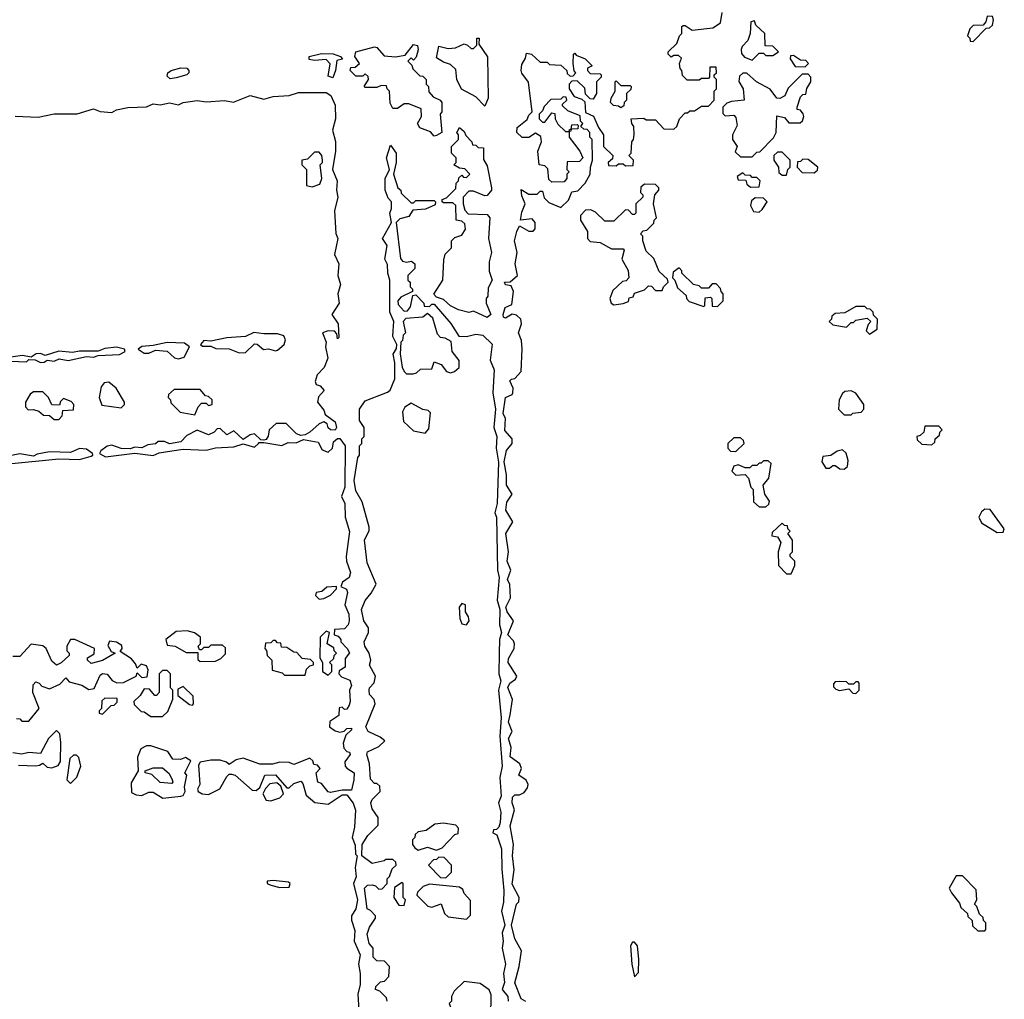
# Model space of a CAD drawing. Extents: x 2708302 to 2968450, y 494490 to 722710.
# Tile 136 of 256: x 2808495 to 2812770, y 668972 to 673225. Entities that reach past the tile are written whole.
import ezdxf

# ---------------------------------------------------------------- set-up
doc = ezdxf.new("R2010")
doc.units = 0

msp = doc.modelspace()

# ---------------------------------------------------------------- linework, layer by layer
at = {"layer": '0CON20XD'}
for points in [[(2811215, 672790), (2811255, 672790), (2811291.7, 672751.7), (2811335, 672750), (2811348.3, 672761.7), (2811360, 672795), (2811385, 672820), (2811395, 672820), (2811405, 672830), (2811425, 672830), (2811455, 672850), (2811485, 672850), (2811510, 672875), (2811510, 672915), (2811520, 672925), (2811520, 672965), (2811510, 672975), (2811510, 672985), (2811520, 672995), (2811518.3, 673018.3), (2811491.7, 673018.3), (2811490, 672975), (2811485, 672970), (2811455, 672970), (2811445, 672962.5), (2811393, 672963), (2811373, 672983), (2811370, 673005), (2811363, 673013), (2811360, 673035), (2811368.3, 673058.3), (2811355, 673070), (2811335, 673070), (2811323, 673063), (2811310, 673075), (2811310, 673085), (2811348.3, 673121.7), (2811360, 673155), (2811370, 673165), (2811370, 673195), (2811375, 673200), (2811385, 673200), (2811415, 673180), (2811505, 673190), (2811538.3, 673211.7), (2811545, 673256.2)], [(2812635, 673130), (2812691.7, 673188.3), (2812705, 673190), (2812718.3, 673201.7), (2812722.5, 673225), (2812718.3, 673238.3), (2812695, 673240), (2812690, 673215), (2812678.3, 673201.7), (2812635, 673200), (2812620, 673185), (2812610, 673155), (2812620, 673145), (2812621.7, 673131.7), (2812635, 673130)], [(2811675, 673050), (2811705, 673080), (2811725, 673080), (2811735, 673070), (2811765, 673070), (2811790, 673085), (2811765, 673110), (2811731.7, 673111.7), (2811730, 673165), (2811691.7, 673201.7), (2811685, 673220), (2811670, 673215), (2811666.7, 673165), (2811656, 673134), (2811631.7, 673108.3), (2811627.5, 673095), (2811628.3, 673078.3), (2811641.7, 673061.7), (2811675, 673050)], [(2810515, 672850), (2810475, 672890), (2810413.6, 672923.6), (2810392.5, 672965), (2810388.3, 673008.3), (2810365, 673030), (2810335, 673040), (2810305, 673060), (2810315, 673110), (2810355, 673100), (2810387.5, 673102.5), (2810425, 673120), (2810440, 673115), (2810455, 673100), (2810465, 673100), (2810480, 673115), (2810480, 673145), (2810490, 673145), (2810488.3, 673118.3), (2810525.9, 673064.1), (2810528.8, 672885), (2810515, 672850)], [(2810295, 672720), (2810278.3, 672738.3), (2810232.5, 672755), (2810222.5, 672775), (2810240, 672805), (2810238.3, 672838.3), (2810185, 672860), (2810165, 672860), (2810135, 672840), (2810115, 672840), (2810103, 672863), (2810100, 672915), (2810090, 672925), (2810088.3, 672938.3), (2810065, 672940), (2810045, 672930), (2809995, 672930), (2809990, 672935), (2810010, 672965), (2810008.3, 672978.3), (2809995, 672990), (2809985, 672980), (2809955, 672980), (2809930, 673005), (2809932.5, 673017.5), (2809951.7, 673018.3), (2809970, 673035), (2809950, 673065), (2809955, 673086), (2810035, 673107.1), (2810045, 673103.8), (2810078, 673068), (2810126.2, 673063.8), (2810168.3, 673071.7), (2810205, 673117.5), (2810222.5, 673112.5), (2810225.6, 673094.4), (2810217, 673063), (2810205, 673050), (2810195, 673060), (2810180, 673045), (2810198.3, 673028.3), (2810201.7, 673011.7), (2810231.7, 672981.7), (2810245, 672980), (2810260, 672965), (2810260, 672945), (2810270, 672935), (2810271.7, 672911.7), (2810290, 672890), (2810320, 672875), (2810327.5, 672865), (2810327.5, 672825), (2810320, 672815), (2810327.5, 672735), (2810305, 672722.5), (2810295, 672720)], [(2809855, 672973.3), (2809835, 672980), (2809843, 673033), (2809825, 673052.5), (2809775, 673047.5), (2809752.5, 673052.5), (2809752.5, 673065), (2809805, 673078.8), (2809856.1, 673076.1), (2809887.5, 673065), (2809897, 673053), (2809871.7, 673048.3), (2809866.7, 673005), (2809855, 672973.3)], [(2810692.5, 668962.5), (2810672.5, 668975), (2810644.4, 669044.4), (2810663.8, 669115), (2810673.6, 669183.6), (2810644.5, 669234.5), (2810630.8, 669295), (2810652.5, 669385), (2810662.5, 669395), (2810663.3, 669415), (2810632.7, 669472.7), (2810642, 669535), (2810634, 669595), (2810638.8, 669645), (2810624.4, 669725), (2810643.3, 669795), (2810632.5, 669825), (2810635, 669850), (2810645, 669860), (2810665, 669860), (2810685, 669870), (2810700, 669890), (2810702.2, 669905), (2810694.5, 669924.5), (2810662.5, 669945), (2810673.8, 669975), (2810666.2, 669995), (2810624.2, 670025), (2810628.8, 670065), (2810617.1, 670105), (2810633.8, 670135), (2810617.5, 670175), (2810625, 670206.7), (2810634.1, 670274.1), (2810614.3, 670325.7), (2810623.8, 670345), (2810647.7, 670362.3), (2810653.3, 670375), (2810615.8, 670435), (2810618, 670452), (2810641.2, 670495), (2810643.8, 670515), (2810638.8, 670528.8), (2810613.8, 670555), (2810638.8, 670615), (2810611.2, 670655), (2810606, 670675), (2810626.7, 670715), (2810623.3, 670773.3), (2810613.3, 670795), (2810627.5, 670835), (2810612, 670875), (2810616.7, 670915), (2810605.8, 670995), (2810636.7, 671045), (2810605.6, 671095.6), (2810609.4, 671130.6), (2810633.3, 671165), (2810608, 671205), (2810608.8, 671248.8), (2810598.8, 671305), (2810609.2, 671355), (2810632.5, 671385), (2810633.3, 671395), (2810632.5, 671405), (2810601.1, 671441.1), (2810604.1, 671494.1), (2810594.2, 671515), (2810604.3, 671585), (2810632.5, 671597.5), (2810636.7, 671605), (2810637.5, 671625), (2810623, 671657), (2810630, 671665), (2810645, 671667.5), (2810672.5, 671697.5), (2810676.6, 671796.6), (2810673.1, 671833.1), (2810660, 671865), (2810674, 671905), (2810671.2, 671925), (2810652.3, 671942.3), (2810633.6, 671946.4), (2810605, 671930), (2810595, 671933.3), (2810593.8, 671945), (2810603.3, 671975), (2810631.2, 671988.8), (2810638.6, 672045), (2810629.5, 672069.5), (2810603.8, 672073.8), (2810600, 672085), (2810625, 672086.7), (2810656.7, 672115), (2810646.7, 672165), (2810654.4, 672215), (2810643.3, 672265), (2810653.8, 672305), (2810665, 672330), (2810705, 672306.7), (2810725, 672307.5), (2810733, 672317), (2810733.3, 672345), (2810720.7, 672360.7), (2810670, 672355), (2810675, 672390), (2810690, 672425), (2810675, 672460), (2810672.5, 672487.5), (2810705, 672467.5), (2810741.7, 672468.3), (2810755, 672480), (2810765, 672480), (2810771.7, 672451.7), (2810791.7, 672431.7), (2810845, 672410), (2810878.3, 672441.7), (2810891.7, 672478.3), (2810918.3, 672481.7), (2810950, 672515), (2810972.5, 672555), (2810973.3, 672585), (2810982.5, 672615), (2810980, 672705), (2810970, 672715), (2810970, 672735), (2810958.3, 672748.3), (2810945, 672750), (2810931.7, 672761.7), (2810940, 672775), (2810930, 672785), (2810928.3, 672808.3), (2810875, 672830), (2810851.7, 672851.7), (2810851.7, 672858.3), (2810870, 672875), (2810868.3, 672888.3), (2810855, 672890), (2810845, 672880), (2810801.7, 672878.3), (2810771.7, 672848.3), (2810765, 672830), (2810750, 672815), (2810750, 672795), (2810765, 672780), (2810775, 672780), (2810805, 672820), (2810818.3, 672818.3), (2810820, 672795), (2810831.7, 672771.7), (2810865, 672740), (2810880, 672740), (2810881.7, 672748.3), (2810890, 672750), (2810891.7, 672768.3), (2810915, 672770), (2810920, 672765), (2810918.3, 672751.7), (2810890, 672750), (2810888.3, 672741.7), (2810880, 672740), (2810880, 672715), (2810927.5, 672655), (2810940, 672625), (2810925, 672610), (2810871.7, 672608.3), (2810870, 672575), (2810880, 672565), (2810870, 672555), (2810870, 672535), (2810858.3, 672521.7), (2810805, 672520), (2810791.7, 672531.7), (2810788.3, 672578.3), (2810775, 672590), (2810750, 672595), (2810744, 672655), (2810760, 672695), (2810758.3, 672718.3), (2810735, 672732.5), (2810705, 672713.3), (2810676.7, 672713.3), (2810653.3, 672735), (2810655, 672757.5), (2810698.3, 672791.7), (2810705, 672810), (2810720, 672825), (2810703.8, 672953.8), (2810675, 672992.5), (2810672.9, 673005), (2810675, 673030), (2810691.7, 673058.3), (2810695, 673080), (2810717.5, 673075), (2810755, 673040), (2810785, 673040), (2810795, 673030), (2810845, 673027.5), (2810870, 673005), (2810871.7, 672991.7), (2810885, 672980), (2810898.3, 672981.7), (2810910, 672995), (2810902.5, 673002.5), (2810897.5, 673035), (2810900, 673075), (2810905, 673080), (2810911.7, 673071.7), (2810950, 673055), (2810980, 673025), (2810960, 673015), (2810960, 673005), (2810971.7, 672991.7), (2811015, 672990), (2811020, 672985), (2811020, 672975), (2811000, 672955), (2811000, 672905), (2810985, 672880), (2810971.7, 672881.7), (2810951.7, 672901.7), (2810948.3, 672928.3), (2810915, 672960), (2810891.7, 672958.3), (2810880, 672945), (2810880, 672925), (2810901.7, 672891.7), (2810935, 672880), (2810948.3, 672868.3), (2810951.7, 672821.7), (2810986.4, 672806.4), (2811007.5, 672757.5), (2811030, 672725), (2811030, 672675), (2811070, 672635), (2811068.3, 672621.7), (2811050, 672605), (2811051.7, 672591.7), (2811085, 672590), (2811095, 672600), (2811115, 672600), (2811125, 672590), (2811158.3, 672591.7), (2811160, 672615), (2811140, 672635), (2811150, 672645), (2811152.5, 672695), (2811160, 672705), (2811163, 672727), (2811161.7, 672761.7), (2811152.5, 672775), (2811150, 672795), (2811205, 672797.5), (2811215, 672790)], [(2811905, 673020), (2811920, 673035), (2811908.3, 673048.3), (2811885, 673050), (2811855, 673070), (2811841.7, 673068.3), (2811840, 673055), (2811861.7, 673021.7), (2811905, 673020)], [(2809148.3, 672968.3), (2809135, 672980), (2809137.5, 672995), (2809152.5, 673005), (2809195, 673016), (2809220, 673015), (2809230, 673005), (2809230, 672995), (2809220, 672985), (2809175, 672973.3), (2809148.3, 672968.3)], [(2811675, 672630), (2811695, 672650), (2811708.3, 672651.7), (2811768.3, 672711.7), (2811780, 672735), (2811781.7, 672808.3), (2811815, 672800), (2811835, 672777.5), (2811883, 672777), (2811893.6, 672786.4), (2811900, 672805), (2811897, 672817), (2811885, 672832.5), (2811870, 672835), (2811870, 672845), (2811885, 672890), (2811895, 672900), (2811908.3, 672901.7), (2811913, 672927), (2811930, 672955), (2811930, 672975), (2811918.3, 672988.3), (2811891.7, 672988.3), (2811831.7, 672928.3), (2811816.7, 672895), (2811795, 672882.5), (2811782.5, 672885), (2811754, 672924), (2811694, 672955), (2811652.5, 672992.5), (2811635, 672992.5), (2811620, 672980), (2811617, 672957), (2811636.7, 672925), (2811640, 672875), (2811585, 672870), (2811565, 672862.5), (2811547.5, 672845), (2811548.3, 672818.3), (2811558.3, 672808.3), (2811595, 672810), (2811605, 672800), (2811610, 672765), (2811590, 672725), (2811590, 672705), (2811610, 672675), (2811601.7, 672651.7), (2811625, 672630), (2811675, 672630)], [(2811105, 672842.5), (2811095, 672850), (2811073, 672853), (2811060, 672865), (2811062.5, 672885), (2811080, 672915), (2811080, 672955), (2811085, 672960), (2811105, 672940), (2811145, 672940), (2811150, 672935), (2811148.3, 672921.7), (2811130, 672905), (2811130, 672875), (2811120, 672865), (2811118.3, 672851.7), (2811105, 672842.5)], [(2808475, 672805.8), (2808575, 672802), (2808645, 672815.7), (2808745, 672815.8), (2808815, 672837.5), (2808845, 672826), (2808895, 672822.5), (2808915, 672833.3), (2808965, 672843.3), (2809045, 672846.2), (2809075, 672860), (2809105, 672856), (2809145, 672864), (2809183.9, 672856.1), (2809204.4, 672865.6), (2809265, 672874), (2809305, 672868.6), (2809383.6, 672873.6), (2809423.6, 672866.4), (2809495, 672895.8), (2809555, 672880), (2809595, 672891.4), (2809664.4, 672895.6), (2809705, 672909.2), (2809825, 672908.8), (2809845.8, 672895.8), (2809864.1, 672854.1), (2809866, 672795), (2809852.5, 672745), (2809865.8, 672695.8), (2809865.8, 672655), (2809853.3, 672575), (2809873.8, 672525), (2809870, 672485), (2809875.8, 672454.2), (2809861.2, 672395), (2809867, 672297), (2809876.2, 672275), (2809862.5, 672205), (2809880, 672165), (2809876, 672115), (2809888, 672075), (2809876, 672035), (2809882.5, 671995), (2809850, 671945), (2809877.5, 671905), (2809880, 671845), (2809875, 671840), (2809871.7, 671861.7), (2809862.5, 671872.5), (2809835, 671873.8), (2809810, 671865), (2809826.2, 671825), (2809822.5, 671805), (2809833.3, 671755), (2809816.7, 671715), (2809786.4, 671683.6), (2809777.5, 671655), (2809781.7, 671641.7), (2809800, 671635), (2809817.5, 671615), (2809791.7, 671588.3), (2809787.5, 671565), (2809815, 671530), (2809821.7, 671511.7), (2809865, 671480), (2809871.2, 671455), (2809865, 671442.5), (2809843.9, 671443.9), (2809833.9, 671453.9), (2809830, 671470), (2809815, 671480), (2809795, 671470), (2809755, 671433.8), (2809735, 671422.5), (2809715, 671420), (2809697, 671427), (2809651.7, 671471.7), (2809608.3, 671471.7), (2809577.5, 671445), (2809573.6, 671416.4), (2809565, 671402.5), (2809555, 671400), (2809541.7, 671401.7), (2809515, 671427.5), (2809495, 671422.5), (2809465, 671402.5), (2809425, 671440), (2809395, 671422.5), (2809365, 671450), (2809351.7, 671448.3), (2809340, 671435), (2809315, 671423.3), (2809265, 671442.5), (2809220, 671420), (2809195, 671392.5), (2809145, 671383.8), (2809123.8, 671393.8), (2809096.7, 671393.3), (2809085, 671383.3), (2809050.7, 671379.3), (2809025, 671366.7), (2808995, 671370), (2808975, 671362.5), (2808935, 671363.3), (2808895, 671377.5), (2808875, 671373.3), (2808847, 671353), (2808841.7, 671341.7), (2808867, 671327), (2808995, 671343.8), (2809075, 671333.8), (2809100, 671345), (2809155, 671353.8), (2809205, 671360), (2809305, 671356), (2809345, 671365.8), (2809425, 671370.8), (2809465, 671383.3), (2809515, 671370), (2809532.5, 671385)], [(2810525, 671932.5), (2810465, 671960), (2810445, 671953.3), (2810400, 671965), (2810365, 671982.5), (2810335, 672010), (2810305, 672020), (2810293.3, 672033.3), (2810332.5, 672095), (2810337, 672183), (2810343, 672207), (2810370, 672235), (2810370, 672265), (2810385, 672280), (2810415, 672290), (2810430, 672315), (2810428.3, 672338.3), (2810415, 672350), (2810390, 672355), (2810388.3, 672418.3), (2810375, 672430), (2810335, 672430), (2810330, 672435), (2810330, 672445), (2810348.3, 672451.7), (2810388.3, 672491.7), (2810390, 672515), (2810400, 672525), (2810401.7, 672538.3), (2810415, 672550), (2810421.7, 672541.7), (2810435, 672540), (2810450, 672555), (2810428.3, 672578.3), (2810405, 672580), (2810380, 672595), (2810390, 672605), (2810390, 672625), (2810370, 672645), (2810370, 672675), (2810400, 672705), (2810400, 672725), (2810392.5, 672735), (2810405, 672757.5), (2810425, 672740), (2810431.7, 672721.7), (2810457.5, 672695), (2810461.7, 672681.7), (2810475, 672680), (2810485, 672670), (2810508.3, 672668.3), (2810508.3, 672618.3), (2810525, 672590), (2810543.8, 672495), (2810543.3, 672485), (2810525, 672462.5), (2810515, 672460), (2810465, 672480), (2810445, 672480), (2810420, 672455), (2810420, 672425), (2810428.3, 672398.3), (2810441.7, 672381.7), (2810525, 672380), (2810536.7, 672365), (2810530.8, 672275), (2810543.3, 672215), (2810533.6, 672173.6), (2810533.3, 672133.3), (2810546.7, 672095), (2810528.3, 672061.7), (2810527.5, 672025), (2810520, 672015), (2810520, 671995), (2810540, 671945), (2810525, 671932.5)], [(2810090, 668965), (2810088.3, 668978.3), (2810058.3, 669008.3), (2810040, 669015), (2810041.7, 669028.3), (2810061.7, 669048.3), (2810078.3, 669051.7), (2810098.3, 669071.7), (2810100, 669115), (2810078.3, 669138.3), (2810045, 669140), (2810030, 669155), (2810030, 669195), (2810012.5, 669215), (2810003.3, 669255), (2810013.9, 669286.1), (2810040, 669325), (2810040, 669335), (2810018.3, 669358.3), (2810003.3, 669365), (2809992.5, 669455), (2810005, 669467.5), (2810025, 669470), (2810040, 669465), (2810055, 669450), (2810068.3, 669451.7), (2810090, 669475), (2810090, 669495), (2810100, 669505), (2810111.7, 669538.3), (2810130, 669555), (2810128.3, 669568.3), (2810115, 669580), (2810085, 669580), (2810077, 669573), (2810025, 669562.5), (2809980, 669595), (2809982.5, 669645), (2810007, 669683), (2810051.7, 669728.3), (2810051.7, 669761.7), (2810025, 669800), (2810020, 669825), (2810025, 669840), (2810060, 669875), (2810058.3, 669898.3), (2810045, 669910), (2810035, 669910), (2810018.3, 669928.3), (2810014, 669995), (2810002, 670035), (2810005, 670046.2), (2810055, 670070), (2810080, 670095), (2810060.7, 670110.7), (2810007.5, 670135), (2809998, 670155), (2810038, 670255), (2810034.1, 670274.1), (2810013.8, 670295), (2810012.5, 670315), (2810013.8, 670325), (2810034, 670346), (2810040, 670375), (2810013.6, 670423.6), (2810020, 670445), (2810012.5, 670475), (2809993.3, 670505), (2809990, 670525), (2810010, 670565), (2810010, 670585), (2809988.8, 670615), (2809979.4, 670665), (2809995, 670703.3), (2810021.2, 670735), (2810042.5, 670775), (2810003, 670867), (2809992.5, 670965), (2810011.7, 671008.3), (2810011.7, 671021.7), (2809981.7, 671131.7), (2809955, 671180), (2809947.5, 671225), (2809962.5, 671325), (2809970, 671335), (2809970, 671375), (2809980, 671385), (2809980, 671405), (2809990, 671415), (2809990, 671455), (2809970, 671485), (2809970, 671535), (2809995, 671570), (2810092.5, 671607.5), (2810103.3, 671616.7), (2810123.3, 671666.7), (2810123.3, 671735), (2810117, 671773), (2810131.7, 671798.3), (2810132.5, 671815), (2810115, 671850), (2810116.7, 671875), (2810120, 671915), (2810102.5, 671955), (2810102.5, 672095), (2810093.3, 672125), (2810091.7, 672161.7), (2810080, 672185), (2810090, 672245), (2810070, 672275), (2810110, 672345), (2810102.5, 672385), (2810110, 672405), (2810110, 672435), (2810095, 672450), (2810081.2, 672485), (2810082.5, 672535), (2810100, 672575), (2810087.5, 672625), (2810105, 672680), (2810130, 672645), (2810130, 672605), (2810117.5, 672555), (2810137.5, 672495), (2810150, 672485), (2810151.7, 672471.7), (2810195, 672430), (2810205, 672430), (2810215, 672440), (2810295, 672440), (2810300, 672435), (2810298.3, 672421.7), (2810257, 672403), (2810201.7, 672398.3), (2810185, 672370), (2810145, 672360), (2810130, 672345), (2810148.8, 672188.8), (2810157, 672177), (2810175, 672172.5), (2810196.4, 672176.4), (2810210, 672165), (2810210, 672145), (2810180, 672115), (2810180, 672095), (2810190, 672085), (2810190, 672065), (2810200, 672055), (2810200, 672045), (2810150, 672020), (2810137.5, 672005), (2810138.3, 671988.3), (2810165, 671960), (2810178.3, 671961.7), (2810191.7, 671978.3), (2810201.7, 672028.3), (2810215, 672030), (2810250, 671995), (2810251.7, 671981.7), (2810275, 671980), (2810285, 671990), (2810295, 671990), (2810366.4, 671906.4), (2810401.7, 671851.7), (2810435, 671850), (2810475, 671860), (2810506.1, 671856.1), (2810545.8, 671815.8), (2810537, 671747), (2810555.7, 671705.7), (2810550, 671605), (2810561.4, 671535), (2810554, 671455), (2810566, 671415), (2810564, 671365), (2810573.9, 671303.9), (2810568.6, 671125), (2810558, 671085), (2810565.8, 671065), (2810570, 670835), (2810576.1, 670803.9), (2810568, 670705), (2810580, 670665), (2810577.7, 670597.7), (2810586.2, 670565), (2810578, 670535), (2810576.2, 670475), (2810576, 670385), (2810583.3, 670355), (2810573.3, 670315), (2810586.1, 670193.9), (2810580, 670115), (2810590, 669985), (2810580, 669935), (2810585.7, 669855), (2810573.3, 669825), (2810583.3, 669785), (2810580.7, 669739.3), (2810575, 669720), (2810565, 669710), (2810551.7, 669708.3), (2810550, 669695), (2810567, 669687), (2810587.5, 669625), (2810587.7, 669537.7), (2810596.7, 669445), (2810595.8, 669394.2), (2810587.5, 669355), (2810601.2, 669295), (2810589.3, 669260.7), (2810593.8, 669225), (2810590, 669195), (2810604.2, 669125), (2810596, 669085), (2810600, 669045), (2810590, 669015), (2810613.8, 668985), (2810615.8, 668965)], [(2809765, 672500), (2809798.3, 672511.7), (2809807.5, 672535), (2809800, 672595), (2809810, 672605), (2809810, 672615), (2809807.5, 672635), (2809795, 672650), (2809775, 672650), (2809745, 672620), (2809720, 672615), (2809720, 672595), (2809740, 672575), (2809740, 672505), (2809765, 672500)], [(2811825, 672550), (2811830, 672575), (2811840, 672585), (2811840, 672615), (2811805, 672650), (2811785, 672650), (2811770, 672635), (2811770, 672615), (2811790, 672585), (2811791.7, 672561.7), (2811805, 672550), (2811825, 672550)], [(2811945, 672560), (2811958.3, 672571.7), (2811960, 672585), (2811918.3, 672618.3), (2811895, 672620), (2811885, 672610), (2811871.7, 672608.3), (2811870, 672585), (2811891.7, 672561.7), (2811945, 672560)], [(2811668.3, 672498.3), (2811705, 672500), (2811710, 672525), (2811695, 672540), (2811675, 672540), (2811668.3, 672548.3), (2811645, 672550), (2811635, 672560), (2811610, 672545), (2811615, 672530), (2811648.3, 672528.3), (2811651.7, 672511.7), (2811668.3, 672498.3)], [(2811075, 671987.5), (2811115, 671992.5), (2811138.3, 672001.7), (2811141.7, 672018.3), (2811158.3, 672021.7), (2811165, 672037.5), (2811208.3, 672051.7), (2811225, 672070), (2811238.3, 672068.3), (2811255, 672050), (2811285, 672050), (2811290, 672065), (2811310, 672085), (2811308.3, 672098.3), (2811271.7, 672131.7), (2811248.3, 672188.3), (2811215, 672220), (2811200, 672265), (2811200, 672285), (2811190, 672295), (2811201.7, 672308.3), (2811218.3, 672311.7), (2811248.3, 672341.7), (2811250, 672355), (2811260, 672365), (2811247.5, 672425), (2811252.5, 672465), (2811270, 672485), (2811270, 672495), (2811255, 672510), (2811208.3, 672511.7), (2811191.7, 672498.3), (2811190, 672475), (2811200, 672465), (2811200, 672455), (2811170, 672425), (2811170, 672385), (2811165, 672380), (2811155, 672380), (2811138.3, 672398.3), (2811125, 672400), (2811075, 672350), (2811035, 672350), (2810995, 672390), (2810975, 672400), (2810951.7, 672398.3), (2810930, 672375), (2810930, 672355), (2810960, 672305), (2810960, 672275), (2810971.7, 672261.7), (2811015, 672257.5), (2811065, 672230), (2811115, 672230), (2811120, 672225), (2811110, 672185), (2811136.4, 672136.4), (2811140, 672105), (2811128.3, 672091.7), (2811111.7, 672088.3), (2811070, 672050), (2811056.7, 672015), (2811062.5, 671995), (2811075, 671987.5)], [(2811705, 672390), (2811719.3, 672400.7), (2811740, 672435), (2811725, 672450), (2811688.3, 672451.7), (2811671.7, 672438.3), (2811668.3, 672418.3), (2811681.7, 672391.7), (2811705, 672390)], [(2811525, 671980), (2811550, 672005), (2811550, 672035), (2811540, 672045), (2811538.3, 672058.3), (2811518.3, 672078.3), (2811501.7, 672078.3), (2811485, 672060), (2811455, 672060), (2811445, 672070), (2811420, 672075), (2811370, 672125), (2811370, 672135), (2811358.3, 672148.3), (2811331.7, 672128.3), (2811330, 672105), (2811340, 672095), (2811351.7, 672061.7), (2811388.3, 672028.3), (2811390, 672015), (2811401.7, 672001.7), (2811465, 671980), (2811470, 671985), (2811471.7, 672018.3), (2811495, 672020), (2811500, 672015), (2811501.7, 671981.7), (2811525, 671980)], [(2810203, 671687), (2810218.3, 671691.7), (2810235, 671707.5), (2810285, 671710), (2810295, 671740), (2810325, 671727.5), (2810347.5, 671697.5), (2810365, 671692.5), (2810382.5, 671697.5), (2810402.5, 671715), (2810402.5, 671745), (2810372.5, 671785), (2810368.3, 671828.3), (2810342.5, 671842.5), (2810322.5, 671845), (2810309.3, 671859.3), (2810289.3, 671929.3), (2810265, 671950), (2810245, 671933.3), (2810171.7, 671928.3), (2810160, 671915), (2810170, 671865), (2810160, 671855), (2810157, 671833), (2810150, 671825), (2810146.7, 671775), (2810156.2, 671716.2), (2810165, 671697.5), (2810175, 671687.5), (2810203, 671687)], [(2812185, 671860), (2812218.3, 671881.7), (2812220, 671925), (2812201.7, 671941.7), (2812200, 671955), (2812188.3, 671968.3), (2812175, 671970), (2812165, 671980), (2812125, 671980), (2812077, 671953), (2812035, 671950), (2812021.7, 671938.3), (2812020, 671925), (2812010, 671915), (2812025, 671900), (2812085, 671890), (2812105, 671910), (2812115, 671910), (2812125, 671920), (2812175, 671930), (2812190, 671915), (2812178.3, 671901.7), (2812170, 671875), (2812185, 671860)], [(2809448.3, 671778.3), (2809475, 671780), (2809515, 671817.5), (2809526.1, 671816.1), (2809553, 671793), (2809575, 671796.7), (2809605, 671787.5), (2809615, 671790), (2809643.3, 671815), (2809648.8, 671835), (2809642, 671852), (2809615, 671862), (2809555, 671860.8), (2809512.3, 671867.7), (2809475, 671849.2), (2809395, 671844.3), (2809325, 671830), (2809295, 671832.5), (2809280, 671815), (2809288.3, 671808.3), (2809325, 671807.5), (2809347, 671797), (2809405, 671796.7), (2809448.3, 671778.3)], [(2809185, 671752.5), (2809209.3, 671760.7), (2809232.5, 671805), (2809210.5, 671820.5), (2809135, 671823.8), (2809075, 671810), (2809025, 671806.2), (2809010, 671795), (2809035, 671776.7), (2809055, 671776.7), (2809085, 671790), (2809135, 671786.7), (2809167.5, 671757.5), (2809185, 671752.5)], [(2808455, 671742.5), (2808525, 671740), (2808535, 671750), (2808561.7, 671748.3), (2808585, 671737.5), (2808601.7, 671738.3), (2808615, 671747.5), (2808645, 671743.3), (2808667, 671753), (2808705, 671746.2), (2808785, 671762.5), (2808815, 671760), (2808835, 671767.5), (2808927.7, 671772.3), (2808953.3, 671785), (2808950, 671795), (2808915.9, 671804.1), (2808865, 671798), (2808835, 671786.7), (2808755, 671786.2), (2808725, 671780), (2808665, 671786.7), (2808605, 671767.5), (2808585, 671776.2), (2808566.2, 671773.8), (2808545, 671760), (2808507, 671767), (2808385, 671750)], [(2808935, 671540), (2808950, 671555), (2808950, 671565), (2808913.3, 671625), (2808881.7, 671651.7), (2808861.7, 671648.3), (2808848.3, 671631.7), (2808840, 671585), (2808851.7, 671551.7), (2808935, 671540)], [(2808665, 671490), (2808680, 671505), (2808681.7, 671528.3), (2808728.3, 671531.7), (2808730, 671555), (2808718.3, 671568.3), (2808685, 671580), (2808671.7, 671568.3), (2808668.3, 671551.7), (2808635, 671552.5), (2808620, 671585), (2808595, 671610), (2808555, 671610), (2808540, 671600), (2808520, 671565), (2808520, 671545), (2808531.7, 671531.7), (2808555, 671532.5), (2808577.5, 671525), (2808598.3, 671508.3), (2808625, 671507.5), (2808645, 671490), (2808665, 671490)], [(2809255, 671510), (2809270, 671545), (2809285, 671560), (2809305, 671560), (2809315, 671550), (2809330, 671555), (2809330, 671575), (2809315, 671590), (2809301.7, 671591.7), (2809279.3, 671619.3), (2809165, 671620), (2809141.7, 671598.3), (2809140, 671585), (2809150, 671575), (2809151.7, 671561.7), (2809191.7, 671521.7), (2809255, 671510)], [(2812105, 671510), (2812113, 671517), (2812148.3, 671521.7), (2812160, 671535), (2812160, 671555), (2812125, 671603.3), (2812105, 671613.3), (2812078.3, 671611.7), (2812067, 671603), (2812052.5, 671575), (2812050, 671535), (2812075, 671510), (2812105, 671510)], [(2810255, 671430), (2810271.7, 671448.3), (2810278.3, 671518.3), (2810268.3, 671528.3), (2810245, 671532.5), (2810195, 671560), (2810166.7, 671543.3), (2810157, 671523), (2810160.7, 671480.7), (2810205, 671440), (2810255, 671430)], [(2812455, 671380), (2812468.3, 671391.7), (2812470, 671405), (2812488.3, 671421.7), (2812490, 671435), (2812500, 671445), (2812485, 671460), (2812425, 671460), (2812420, 671435), (2812405, 671420), (2812390, 671415), (2812391.7, 671401.7), (2812411.7, 671381.7), (2812455, 671380)], [(2809532.5, 671385), (2809535, 671390), (2809555, 671390), (2809633.6, 671376.4), (2809660.3, 671389.7), (2809695, 671388.8), (2809727.5, 671402.5), (2809790.7, 671390.7), (2809808.3, 671358.3), (2809835, 671347.5), (2809852.5, 671365), (2809857, 671393), (2809875, 671406.7), (2809885, 671406.7), (2809907.5, 671375), (2809906.4, 671196.4), (2809892.5, 671155), (2809906.7, 671125), (2809907.5, 671065), (2809926.4, 671003.6), (2809912.5, 670895), (2809913.3, 670875), (2809930.8, 670825), (2809925.8, 670804.2), (2809897, 670783), (2809890, 670765), (2809913.3, 670753.3), (2809918.3, 670738.3), (2809906.2, 670685), (2809924.1, 670644.1), (2809926, 670615), (2809921.2, 670598.8), (2809905, 670580), (2809861.7, 670578.3), (2809860, 670555), (2809878.3, 670548.3), (2809890, 670535), (2809890, 670525), (2809917.5, 670495), (2809926.4, 670476.4), (2809908.3, 670451.7), (2809907.5, 670415), (2809881.7, 670398.3), (2809880, 670385), (2809891.7, 670371.7), (2809927.7, 670357.7), (2809936, 670335), (2809927.5, 670315), (2809930, 670265), (2809925, 670250), (2809915, 670232.5), (2809905, 670230), (2809895, 670240), (2809881.7, 670238.3), (2809880, 670205), (2809841.7, 670178.3), (2809840, 670155), (2809865, 670137.5), (2809885, 670132.5), (2809903.3, 670136.7), (2809915, 670147.5), (2809935, 670150), (2809935, 670142.5), (2809911.2, 670118.8), (2809899.2, 670085), (2809902, 670062), (2809915, 670047.5), (2809927.5, 670045), (2809930, 670035), (2809907, 670003), (2809907.5, 669985), (2809916.1, 669976.1), (2809946.7, 669955), (2809946.2, 669925), (2809935, 669880), (2809895, 669880), (2809845, 669870), (2809835, 669872.5), (2809805, 669910), (2809790, 669915), (2809782.5, 669955), (2809800, 669975), (2809788.3, 669988.3), (2809771.7, 669991.7), (2809768.3, 670008.3), (2809755, 670020), (2809685, 669992.5), (2809665, 670000), (2809625, 670002.5), (2809593, 669993), (2809537, 669993), (2809465, 670020), (2809435, 670012.5), (2809405, 669992.5), (2809392.5, 670002.5), (2809365, 670010), (2809325, 670011.2), (2809278.3, 670001.7), (2809271.2, 669988.8), (2809277.5, 669905), (2809267.5, 669885), (2809270, 669875), (2809287.5, 669865), (2809315, 669861.2), (2809363.3, 669886.7), (2809395, 669940), (2809405, 669950), (2809415, 669950), (2809430, 669945), (2809505, 669880), (2809521.7, 669878.3), (2809538.3, 669891.7), (2809560, 669945), (2809605, 669947.5), (2809655, 669890), (2809665, 669890), (2809685, 669910), (2809715, 669920), (2809725, 669910), (2809739.3, 669859.3), (2809776.7, 669826.7), (2809835, 669820), (2809895, 669860), (2809915, 669860), (2809943.6, 669823.6), (2809953.6, 669793.6), (2809949.3, 669719.3), (2809938.8, 669675), (2809951.7, 669641.7), (2809953, 669603), (2809960, 669595), (2809952, 669545), (2809956.1, 669503.9), (2809943.8, 669475), (2809962, 669405), (2809954, 669365), (2809936.2, 669335), (2809936.2, 669316.2), (2809950.7, 669270.7), (2809946.7, 669225), (2809973.3, 669165), (2809966.7, 669125), (2809973.9, 669083.9), (2809973, 669037), (2809962.5, 668995), (2809967.5, 668925)], [(2811605, 671350), (2811640, 671385), (2811638.3, 671398.3), (2811625, 671410), (2811595, 671410), (2811570, 671385), (2811570, 671365), (2811581.7, 671351.7), (2811605, 671350)], [(2808446.4, 671296.4), (2808665, 671318.8), (2808755, 671316.2), (2808805, 671330), (2808812.5, 671335), (2808811.7, 671341.7), (2808785, 671360), (2808755, 671363.8), (2808715, 671346.7), (2808625, 671348.8), (2808570.7, 671339.3), (2808555, 671330), (2808495, 671340), (2808415, 671324)], [(2812075, 671273.8), (2812088.8, 671285), (2812091.7, 671311.7), (2812083.6, 671343.6), (2812067.5, 671357.5), (2812045, 671352.5), (2812017, 671333), (2811981.7, 671328.3), (2811977.5, 671305), (2811995, 671277.5), (2812011.7, 671278.3), (2812025, 671290), (2812035, 671290), (2812056, 671276), (2812075, 671273.8)], [(2811735, 671110), (2811748.3, 671121.7), (2811750, 671135), (2811730, 671165), (2811722.5, 671205), (2811747.5, 671235), (2811758.3, 671298.3), (2811745, 671310), (2811725, 671310), (2811715, 671300), (2811705, 671300), (2811695, 671290), (2811675, 671290), (2811665, 671280), (2811645, 671280), (2811615, 671292.5), (2811595, 671287.5), (2811587.5, 671265), (2811605, 671247.5), (2811645, 671250), (2811660, 671235), (2811670, 671195), (2811680, 671185), (2811681.7, 671131.7), (2811705, 671110), (2811735, 671110)], [(2812738.3, 670998.3), (2812765, 671000), (2812770, 671015), (2812708.3, 671098.3), (2812685, 671100), (2812670.7, 671089.3), (2812660, 671065), (2812670.5, 671040.5), (2812738.3, 670998.3)], [(2811845, 670820), (2811860, 670855), (2811860, 670875), (2811840, 670895), (2811840, 670905), (2811850, 670915), (2811850, 670965), (2811830, 670995), (2811840, 671005), (2811830, 671015), (2811828.3, 671028.3), (2811815, 671030), (2811805, 671040), (2811761.7, 670998.3), (2811760, 670985), (2811785, 670980), (2811800, 670955), (2811787.5, 670915), (2811790, 670855), (2811825, 670820), (2811845, 670820)], [(2809795, 670710), (2809815, 670712.5), (2809845, 670727.5), (2809870, 670755), (2809870, 670765), (2809828.3, 670761.7), (2809807, 670743), (2809781.7, 670738.3), (2809780, 670725), (2809795, 670710)], [(2810435, 670597.5), (2810446.7, 670615), (2810443, 670633), (2810430, 670655), (2810430, 670685), (2810415, 670690), (2810403.3, 670675), (2810406.7, 670625), (2810415, 670602.5), (2810435, 670597.5)], [(2808481.7, 670191.7), (2808495, 670190), (2808505, 670180), (2808535, 670180), (2808580, 670235), (2808552.5, 670305), (2808553, 670337), (2808565, 670350), (2808580, 670345), (2808591.7, 670331.7), (2808625, 670320), (2808670, 670340), (2808695, 670367.5), (2808710, 670350), (2808765, 670336.7), (2808795, 670317.5), (2808818.3, 670321.7), (2808845, 670380), (2808855, 670386.2), (2808875, 670383.3), (2808897, 670357), (2808917, 670347), (2808945, 670347.5), (2808983.8, 670366.2), (2809000, 670375), (2809005, 670390), (2809025, 670370), (2809048.3, 670371.7), (2809053, 670403), (2809045, 670420), (2809022.5, 670427.5), (2809005, 670410), (2808998.3, 670428.3), (2808980, 670450), (2808931.7, 670481.7), (2808940, 670495), (2808938.3, 670508.3), (2808915, 670523.3), (2808885, 670527.5), (2808878.3, 670508.3), (2808891.7, 670481.7), (2808910, 670475), (2808855, 670443.8), (2808805, 670430), (2808790, 670445), (2808790, 670455), (2808818.3, 670471.7), (2808820, 670495), (2808735, 670533.8), (2808715, 670533.8), (2808700, 670505), (2808700, 670485), (2808710, 670475), (2808710, 670465), (2808675, 670432.5), (2808655, 670422.5), (2808635, 670440), (2808610, 670495), (2808595, 670507.5), (2808545, 670514), (2808495, 670460), (2808465, 670460)], [(2809278.3, 670438.3), (2809345, 670440), (2809368.3, 670451.7), (2809388.3, 670471.7), (2809388.3, 670498.3), (2809375, 670510), (2809325, 670510), (2809315, 670500), (2809295, 670500), (2809285, 670490), (2809275, 670490), (2809270, 670505), (2809280, 670515), (2809280, 670545), (2809253.9, 670563.9), (2809221.7, 670571.7), (2809175, 670568.8), (2809130, 670535), (2809135, 670510), (2809170, 670505), (2809218.3, 670478.3), (2809268.3, 670478.3), (2809268.3, 670448.3), (2809278.3, 670438.3)], [(2809835, 670380), (2809850, 670395), (2809850, 670425), (2809840, 670435), (2809858.3, 670451.7), (2809860, 670465), (2809870, 670475), (2809860, 670485), (2809858.3, 670498.3), (2809830, 670515), (2809840, 670565), (2809825, 670570), (2809800, 670545), (2809797.5, 670455), (2809810, 670435), (2809810, 670395), (2809835, 670380)], [(2809735, 670380), (2809740, 670405), (2809755, 670420), (2809770, 670425), (2809770, 670435), (2809758.3, 670448.3), (2809721.7, 670451.7), (2809698.3, 670478.3), (2809685, 670480), (2809655, 670500), (2809631.7, 670501.7), (2809628.3, 670518.3), (2809615, 670520), (2809605, 670530), (2809595, 670530), (2809585, 670520), (2809561.7, 670518.3), (2809560, 670495), (2809567, 670487), (2809570, 670465), (2809590, 670445), (2809591.7, 670401.7), (2809635, 670390), (2809645, 670380), (2809735, 670380)], [(2809115, 670200), (2809138.3, 670221.7), (2809160, 670275), (2809160, 670315), (2809150, 670325), (2809150, 670385), (2809135, 670400), (2809115, 670400), (2809100, 670385), (2809100, 670305), (2809088.3, 670291.7), (2809081.7, 670291.7), (2809058.3, 670318.3), (2809035, 670320), (2809018.3, 670291.7), (2808990, 670265), (2808991.7, 670251.7), (2809021.7, 670221.7), (2809035, 670220), (2809065, 670200), (2809115, 670200)], [(2809245, 670250), (2809250, 670255), (2809248.3, 670288.3), (2809205, 670330), (2809181.7, 670318.3), (2809181.7, 670291.7), (2809231.7, 670251.7), (2809245, 670250)], [(2812125, 670300), (2812140, 670315), (2812140, 670345), (2812135, 670350), (2812125, 670350), (2812115, 670340), (2812095, 670340), (2812085, 670350), (2812055, 670352.5), (2812035, 670350), (2812028.3, 670341.7), (2812028.3, 670328.3), (2812038.3, 670318.3), (2812055, 670312.5), (2812095, 670320), (2812111.7, 670301.7), (2812125, 670300)], [(2808855, 670210), (2808891.7, 670248.3), (2808905, 670250), (2808918.3, 670261.7), (2808918.3, 670278.3), (2808865, 670280), (2808851.7, 670268.3), (2808850, 670235), (2808840, 670225), (2808840, 670215), (2808855, 670210)], [(2808489.3, 669989.3), (2808565, 669986.7), (2808581.7, 669988.3), (2808595, 669997.5), (2808615, 669980), (2808635, 669977.5), (2808662.5, 669987.5), (2808672.5, 670005), (2808673, 670087), (2808670, 670125), (2808655, 670140), (2808620, 670105), (2808585, 670040), (2808535, 670043.3), (2808505, 670036.7), (2808465, 670042.5)], [(2809116.1, 669846.1), (2809195, 669853.8), (2809205, 669857.5), (2809213.3, 669875), (2809210, 669895), (2809220, 669945), (2809212.5, 669955), (2809238.3, 670008.3), (2809215, 670022.5), (2809193, 670013), (2809160, 670015), (2809138.3, 670048.3), (2809065, 670072.5), (2809045, 670072.5), (2809020.7, 670059.3), (2809007, 670023), (2809010, 669965), (2808978.3, 669911.7), (2808980.7, 669870.7), (2809000, 669860), (2809025, 669856.7), (2809055, 669871.2), (2809075, 669871.2), (2809116.1, 669846.1)], [(2808715, 669910), (2808743.6, 669936.4), (2808760, 669985), (2808752.5, 670022.5), (2808741.7, 670031.7), (2808728.3, 670031.7), (2808712.5, 670017.5), (2808700, 669925), (2808715, 669910)], [(2809155, 669910), (2809105, 669913.3), (2809068.3, 669948.3), (2809040, 669955), (2809040, 669965), (2809075, 669976.7), (2809115, 669977.5), (2809143.3, 669953.3), (2809157.5, 669925), (2809160, 669915), (2809155, 669910)], [(2809585, 669833.8), (2809625, 669847.5), (2809640, 669865), (2809628.3, 669898.3), (2809611.7, 669911.7), (2809581.7, 669908.3), (2809561.7, 669888.3), (2809550, 669865), (2809565, 669837.5), (2809585, 669833.8)], [(2810305, 669620), (2810329.3, 669630.7), (2810385, 669687.5), (2810398.3, 669691.7), (2810400, 669715), (2810388.3, 669728.3), (2810335, 669737.5), (2810297, 669733), (2810260, 669705), (2810225, 669700), (2810211.7, 669688.3), (2810210, 669675), (2810200, 669665), (2810200, 669645), (2810210, 669630), (2810225, 669620), (2810265, 669632.5), (2810305, 669620)], [(2810345, 669500), (2810370, 669525), (2810370, 669555), (2810338.3, 669588.3), (2810315, 669590), (2810305, 669580), (2810291.7, 669578.3), (2810270, 669555), (2810321.7, 669501.7), (2810345, 669500)], [(2812685, 669270), (2812690, 669275), (2812690, 669305), (2812680, 669315), (2812678.3, 669328.3), (2812661.7, 669341.7), (2812650, 669375), (2812640, 669385), (2812650, 669405), (2812648.3, 669448.3), (2812588.3, 669508.3), (2812561.7, 669508.3), (2812530, 669455), (2812540, 669435), (2812575, 669390), (2812581.7, 669371.7), (2812610, 669345), (2812611.7, 669331.7), (2812630, 669315), (2812631.7, 669291.7), (2812655, 669270), (2812685, 669270)], [(2809625, 669457.5), (2809665, 669460), (2809670, 669475), (2809661.7, 669481.7), (2809595, 669488.8), (2809570, 669485), (2809570, 669475), (2809585, 669467.5), (2809625, 669457.5)], [(2810165, 669380), (2810170, 669405), (2810160, 669415), (2810160, 669475), (2810155, 669480), (2810121.7, 669458.3), (2810120, 669415), (2810141.7, 669381.7), (2810165, 669380)], [(2810435, 669320), (2810451.7, 669338.3), (2810451.7, 669401.7), (2810425, 669432.5), (2810419.3, 669449.3), (2810405, 669460), (2810275, 669472.5), (2810247.5, 669462.5), (2810221.7, 669438.3), (2810220, 669425), (2810266.4, 669376.4), (2810285, 669372.5), (2810325, 669387.5), (2810340, 669345), (2810355, 669330), (2810435, 669320)], [(2811165, 669070), (2811181.7, 669088.3), (2811182.5, 669145), (2811177.5, 669205), (2811165, 669220), (2811155, 669220), (2811147.5, 669205), (2811153.3, 669125), (2811165, 669070)], [(2810425, 668830), (2810460, 668855), (2810499.3, 668860.7), (2810520, 668885), (2810522.5, 668905), (2810542.5, 668945), (2810542.5, 668992.5), (2810533.3, 669013.3), (2810495, 669041.2), (2810425, 669050), (2810381.7, 669008.3), (2810370, 668985), (2810370, 668965), (2810360, 668955), (2810367.5, 668935), (2810371.7, 668851.7), (2810390, 668845), (2810405, 668830), (2810425, 668830)]]:
    msp.add_lwpolyline(points, dxfattribs=at)

doc.saveas('drawing.dxf')
